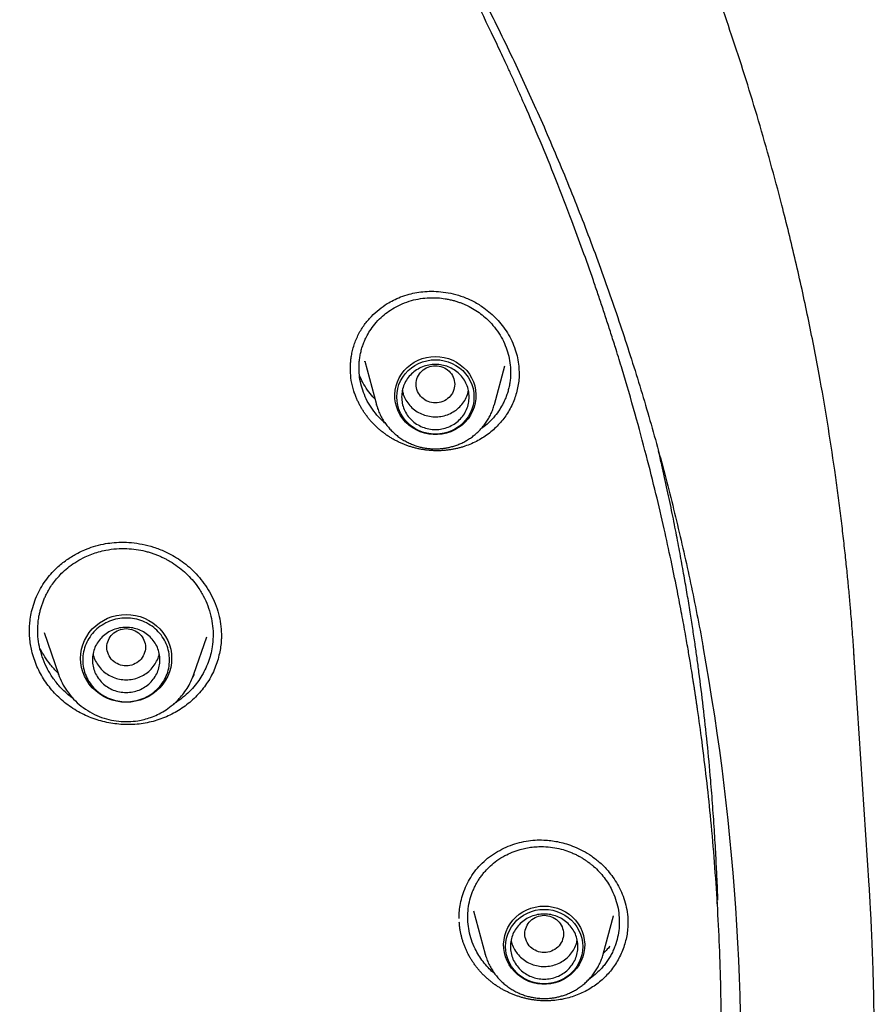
# Model space of a CAD drawing. Header units: millimetres. Extents: x 8 to 866, y 12 to 2084.
# Tile 92 of 100: x 459 to 476, y 1913 to 1933. Entities that reach past the tile are written whole.
import ezdxf

# ---------------------------------------------------------------- set-up
doc = ezdxf.new("R2010")
doc.units = ezdxf.units.MM

msp = doc.modelspace()

# ---------------------------------------------------------------- linework, layer by layer
at = {"color": 7, "linetype": 'Continuous', "lineweight": 30}
for p, q in [((465.755, 1925.929), (465.996, 1925.035)), ((465.76, 1925.92), (465.758, 1925.93)), ((468.443, 1925.035), (468.658, 1925.832)), ((465.543, 1925.26), (465.543, 1925.275)), ((466, 1925.021), (465.996, 1925.035)), ((468.443, 1925.035), (468.441, 1925.03)), ((458.809, 1920.334), (458.809, 1920.348)), ((459.107, 1920.31), (459.405, 1919.447)), ((462.215, 1919.447), (462.481, 1920.22)), ((475.884, 1919.873), (475.893, 1919.789)), ((476.21, 1915.066), (475.901, 1919.79)), ((459.407, 1919.44), (459.405, 1919.447)), ((462.207, 1919.428), (462.215, 1919.447)), ((473.062, 1914.684), (473.059, 1914.775)), ((468.01, 1914.539), (468.251, 1913.646)), ((470.697, 1913.646), (470.911, 1914.438)), ((470.905, 1914.439), (470.903, 1914.432)), ((471.208, 1914.287), (471.208, 1914.28)), ((471.211, 1914.37), (471.211, 1914.282)), ((468.255, 1913.632), (468.251, 1913.646)), ((470.697, 1913.646), (470.696, 1913.641))]:
    msp.add_line(p, q, dxfattribs=at)
at = {"color": 7, "linetype": 'Continuous', "lineweight": 30, "flags": 128}
for points in [[(467.219, 1926.03), (467.312, 1926.025), (467.403, 1926.01), (467.492, 1925.986), (467.578, 1925.952), (467.66, 1925.91), (467.736, 1925.859), (467.805, 1925.8), (467.868, 1925.735), (467.923, 1925.663), (467.969, 1925.585), (468.006, 1925.504), (468.034, 1925.419), (468.052, 1925.331), (468.06, 1925.242), (468.057, 1925.153), (468.044, 1925.065), (468.022, 1924.978), (467.989, 1924.895), (467.947, 1924.815), (467.897, 1924.74), (467.838, 1924.671), (467.771, 1924.609), (467.698, 1924.554), (467.619, 1924.508), (467.536, 1924.47), (467.448, 1924.441), (467.358, 1924.421), (467.266, 1924.411), (467.173, 1924.411), (467.081, 1924.421), (466.991, 1924.441), (466.903, 1924.47), (466.82, 1924.508), (466.741, 1924.554), (466.668, 1924.609), (466.601, 1924.671), (466.542, 1924.74), (466.492, 1924.815), (466.45, 1924.895), (466.417, 1924.978), (466.395, 1925.065), (466.382, 1925.153), (466.379, 1925.242), (466.387, 1925.331), (466.405, 1925.419), (466.433, 1925.504), (466.47, 1925.585), (466.516, 1925.663), (466.571, 1925.735), (466.634, 1925.8), (466.703, 1925.859), (466.779, 1925.91), (466.861, 1925.952), (466.947, 1925.986), (467.036, 1926.01), (467.127, 1926.025), (467.219, 1926.03)], [(467.219, 1924.419), (467.13, 1924.424), (467.041, 1924.439), (466.955, 1924.463), (466.872, 1924.496), (466.794, 1924.537), (466.721, 1924.587), (466.654, 1924.645), (466.594, 1924.71), (466.542, 1924.78), (466.499, 1924.856), (466.464, 1924.936), (466.44, 1925.019), (466.425, 1925.104), (466.419, 1925.19), (466.425, 1925.277), (466.44, 1925.362), (466.464, 1925.445), (466.499, 1925.525), (466.542, 1925.6), (466.594, 1925.671), (466.654, 1925.735), (466.721, 1925.793), (466.794, 1925.843), (466.872, 1925.885), (466.955, 1925.918), (467.041, 1925.942), (467.13, 1925.956), (467.219, 1925.961), (467.309, 1925.956), (467.398, 1925.942), (467.484, 1925.918), (467.567, 1925.885), (467.645, 1925.843), (467.718, 1925.793), (467.785, 1925.735), (467.845, 1925.671), (467.897, 1925.6), (467.94, 1925.525), (467.975, 1925.445), (467.999, 1925.362), (468.014, 1925.277), (468.019, 1925.19), (468.014, 1925.104), (467.999, 1925.019), (467.975, 1924.936), (467.94, 1924.856), (467.897, 1924.78), (467.845, 1924.71), (467.785, 1924.645), (467.718, 1924.587), (467.645, 1924.537), (467.567, 1924.496), (467.484, 1924.463), (467.398, 1924.439), (467.309, 1924.424), (467.219, 1924.419)], [(460.81, 1918.864), (460.711, 1918.869), (460.613, 1918.884), (460.518, 1918.909), (460.426, 1918.943), (460.338, 1918.986), (460.255, 1919.038), (460.178, 1919.098), (460.108, 1919.165), (460.046, 1919.239), (459.992, 1919.319), (459.948, 1919.404), (459.912, 1919.492), (459.887, 1919.584), (459.871, 1919.678), (459.866, 1919.773), (459.871, 1919.869), (459.887, 1919.963), (459.912, 1920.054), (459.948, 1920.143), (459.992, 1920.228), (460.046, 1920.308), (460.108, 1920.382), (460.178, 1920.449), (460.255, 1920.509), (460.338, 1920.561), (460.426, 1920.604), (460.518, 1920.638), (460.613, 1920.663), (460.711, 1920.678), (460.81, 1920.683), (460.908, 1920.678), (461.006, 1920.663), (461.101, 1920.638), (461.193, 1920.604), (461.281, 1920.561), (461.364, 1920.509), (461.441, 1920.449), (461.511, 1920.382), (461.573, 1920.308), (461.627, 1920.228), (461.672, 1920.143), (461.707, 1920.054), (461.733, 1919.963), (461.748, 1919.869), (461.753, 1919.773), (461.748, 1919.678), (461.733, 1919.584), (461.707, 1919.492), (461.672, 1919.404), (461.627, 1919.319), (461.573, 1919.239), (461.511, 1919.165), (461.441, 1919.098), (461.364, 1919.038), (461.281, 1918.986), (461.193, 1918.943), (461.101, 1918.909), (461.006, 1918.884), (460.908, 1918.869), (460.81, 1918.864)], [(462.215, 1919.447), (462.21, 1919.434), (462.191, 1919.384)], [(469.474, 1914.641), (469.567, 1914.636), (469.658, 1914.621), (469.747, 1914.597), (469.833, 1914.563), (469.914, 1914.521), (469.99, 1914.47), (470.06, 1914.411), (470.123, 1914.346), (470.178, 1914.274), (470.224, 1914.196), (470.261, 1914.115), (470.289, 1914.03), (470.306, 1913.942), (470.314, 1913.853), (470.312, 1913.764), (470.299, 1913.676), (470.276, 1913.589), (470.244, 1913.506), (470.202, 1913.426), (470.151, 1913.351), (470.092, 1913.282), (470.026, 1913.22), (469.953, 1913.165), (469.874, 1913.119), (469.79, 1913.081), (469.703, 1913.052), (469.612, 1913.032), (469.52, 1913.022), (469.428, 1913.022), (469.336, 1913.032), (469.245, 1913.052), (469.158, 1913.081), (469.074, 1913.119), (468.995, 1913.165), (468.922, 1913.22), (468.856, 1913.282), (468.797, 1913.351), (468.746, 1913.426), (468.705, 1913.506), (468.672, 1913.589), (468.649, 1913.676), (468.637, 1913.764), (468.634, 1913.853), (468.642, 1913.942), (468.659, 1914.03), (468.687, 1914.115), (468.724, 1914.196), (468.771, 1914.274), (468.825, 1914.346), (468.888, 1914.411), (468.958, 1914.47), (469.034, 1914.521), (469.115, 1914.563), (469.201, 1914.597), (469.29, 1914.621), (469.382, 1914.636), (469.474, 1914.641)], [(469.474, 1913.03), (469.384, 1913.035), (469.296, 1913.05), (469.21, 1913.074), (469.127, 1913.107), (469.048, 1913.148), (468.975, 1913.198), (468.908, 1913.256), (468.849, 1913.321), (468.797, 1913.391), (468.753, 1913.467), (468.719, 1913.547), (468.694, 1913.63), (468.679, 1913.715), (468.674, 1913.801), (468.679, 1913.888), (468.694, 1913.973), (468.719, 1914.056), (468.753, 1914.136), (468.797, 1914.211), (468.849, 1914.282), (468.908, 1914.346), (468.975, 1914.404), (469.048, 1914.454), (469.127, 1914.496), (469.21, 1914.529), (469.296, 1914.553), (469.384, 1914.567), (469.474, 1914.572), (469.564, 1914.567), (469.652, 1914.553), (469.738, 1914.529), (469.821, 1914.496), (469.9, 1914.454), (469.973, 1914.404), (470.04, 1914.346), (470.1, 1914.282), (470.151, 1914.211), (470.195, 1914.136), (470.229, 1914.056), (470.254, 1913.973), (470.269, 1913.888), (470.274, 1913.801), (470.269, 1913.715), (470.254, 1913.63), (470.229, 1913.547), (470.195, 1913.467), (470.151, 1913.391), (470.1, 1913.321), (470.04, 1913.256), (469.973, 1913.198), (469.9, 1913.148), (469.821, 1913.107), (469.738, 1913.074), (469.652, 1913.05), (469.564, 1913.035), (469.474, 1913.03)]]:
    msp.add_lwpolyline(points, dxfattribs=at)
at = {"color": 7, "linetype": 'Continuous', "lineweight": 30}
msp.add_arc((425.245, 1911.316), 48.313, 356.5724, 10.3764, dxfattribs=at)
for points, knots in [([(475.901, 1919.798), (475.897, 1919.852), (475.889, 1919.971), (475.875, 1920.167), (475.858, 1920.397), (475.836, 1920.662), (475.811, 1920.961), (475.781, 1921.287), (475.746, 1921.639), (475.706, 1922.015), (475.661, 1922.416), (475.61, 1922.833), (475.556, 1923.255), (475.471, 1923.867), (475.348, 1924.67), (475.166, 1925.722), (474.948, 1926.834), (474.691, 1928.004), (474.428, 1929.073), (474.169, 1930.043), (473.922, 1930.908), (473.664, 1931.755), (473.397, 1932.579), (473.123, 1933.378), (472.88, 1934.053), (472.671, 1934.611), (472.499, 1935.056), (472.326, 1935.493), (472.152, 1935.921), (472.001, 1936.282), (471.878, 1936.571), (471.788, 1936.781), (471.709, 1936.962), (471.642, 1937.114), (471.587, 1937.238), (471.545, 1937.333), (471.51, 1937.41), (471.476, 1937.486), (471.434, 1937.579), (471.382, 1937.692), (471.323, 1937.821), (471.258, 1937.963), (471.177, 1938.137), (471.079, 1938.346), (470.961, 1938.593), (470.831, 1938.862), (470.688, 1939.152), (470.532, 1939.464), (470.363, 1939.797), (470.182, 1940.148), (469.872, 1940.735), (469.432, 1941.539), (468.853, 1942.542), (468.262, 1943.516), (467.66, 1944.462), (467.049, 1945.379), (466.428, 1946.269), (465.794, 1947.14), (465.141, 1948), (464.462, 1948.856), (463.761, 1949.704), (463.038, 1950.541), (462.293, 1951.369), (461.522, 1952.19), (460.826, 1952.9), (460.222, 1953.495), (459.729, 1953.968), (459.255, 1954.412), (458.802, 1954.826), (458.398, 1955.187), (458.042, 1955.499), (457.733, 1955.767), (457.437, 1956.018), (457.157, 1956.253), (456.856, 1956.502), (456.52, 1956.776), (456.134, 1957.085), (455.717, 1957.413), (455.269, 1957.758), (454.788, 1958.119), (454.275, 1958.497), (453.752, 1958.871), (453.223, 1959.24), (452.696, 1959.599), (452.159, 1959.956), (451.619, 1960.305), (451.08, 1960.645), (450.543, 1960.975), (450.007, 1961.296), (449.372, 1961.666), (448.638, 1962.08), (447.806, 1962.531), (446.98, 1962.96), (446.118, 1963.39), (445.221, 1963.817), (444.292, 1964.238), (443.376, 1964.635), (442.473, 1965.006), (441.556, 1965.365), (440.626, 1965.71), (439.869, 1965.975), (439.309, 1966.163), (438.932, 1966.287), (438.532, 1966.416), (438.087, 1966.555), (437.595, 1966.704), (437.053, 1966.862), (436.472, 1967.025), (435.852, 1967.191), (435.192, 1967.36), (434.507, 1967.526), (433.798, 1967.689), (433.067, 1967.846), (432.299, 1968.001), (431.495, 1968.151), (430.656, 1968.295), (429.779, 1968.431), (428.867, 1968.558), (427.918, 1968.674), (426.934, 1968.777), (425.989, 1968.858), (425.09, 1968.921), (424.24, 1968.968), (423.369, 1969.003), (422.476, 1969.025), (421.874, 1969.028), (421.569, 1969.029)], [0, 0, 0, 0, 0.0019747, 0.0043874, 0.0072424, 0.010542, 0.014288, 0.0184814, 0.0228358, 0.0275875, 0.0327368, 0.038106, 0.0434765, 0.0488477, 0.0615114, 0.0741791, 0.0892647, 0.1043561, 0.1194532, 0.1308944, 0.142288, 0.1534389, 0.1643276, 0.1749541, 0.1853185, 0.1914114, 0.1974098, 0.2033139, 0.2091236, 0.2148156, 0.2180755, 0.2209447, 0.2234234, 0.2255113, 0.2272087, 0.2285154, 0.2294396, 0.230382, 0.2316773, 0.23328, 0.2350636, 0.2370206, 0.239151, 0.2422758, 0.2457116, 0.2494584, 0.2535162, 0.2578849, 0.2625647, 0.2675554, 0.2727615, 0.2875022, 0.3019997, 0.316254, 0.3302652, 0.3440331, 0.3575579, 0.3708979, 0.3843544, 0.3979702, 0.4117451, 0.4254292, 0.4392669, 0.453258, 0.4674008, 0.4763165, 0.4847972, 0.492843, 0.5004539, 0.5076299, 0.5129632, 0.518028, 0.5228244, 0.5273524, 0.5316333, 0.5373074, 0.5434195, 0.5499694, 0.5569571, 0.5643827, 0.5722461, 0.5805473, 0.58817, 0.5961162, 0.6041064, 0.6120214, 0.6198612, 0.6276259, 0.6353153, 0.6429292, 0.6547417, 0.6663683, 0.6778091, 0.6890642, 0.7018508, 0.714365, 0.7266041, 0.7385682, 0.7502574, 0.7627979, 0.7750057, 0.7797107, 0.7844623, 0.7895914, 0.7951252, 0.8015556, 0.8084578, 0.815832, 0.823678, 0.8319958, 0.8407855, 0.849505, 0.8586441, 0.8682025, 0.8781804, 0.8885778, 0.8993945, 0.9106307, 0.9222862, 0.9343611, 0.9468553, 0.9569664, 0.9673364, 0.9779653, 0.9888532, 1, 1, 1, 1]), ([(370.402, 1920.189), (370.414, 1920.251), (370.465, 1920.53), (370.564, 1921.025), (370.701, 1921.672), (370.847, 1922.318), (371.002, 1922.962), (371.166, 1923.603), (371.339, 1924.243), (371.52, 1924.88), (371.71, 1925.515), (371.909, 1926.147), (372.116, 1926.777), (372.332, 1927.404), (372.557, 1928.028), (372.79, 1928.65), (373.031, 1929.268), (373.281, 1929.883), (373.54, 1930.495), (373.806, 1931.104), (374.081, 1931.709), (374.365, 1932.311), (374.656, 1932.909), (374.956, 1933.503), (375.264, 1934.094), (375.58, 1934.68), (375.903, 1935.263), (376.235, 1935.841), (376.575, 1936.415), (376.923, 1936.984), (377.278, 1937.549), (377.641, 1938.11), (378.011, 1938.666), (378.39, 1939.217), (378.775, 1939.763), (379.169, 1940.305), (379.569, 1940.841), (379.977, 1941.372), (380.392, 1941.898), (380.814, 1942.419), (381.244, 1942.934), (381.68, 1943.444), (382.123, 1943.948), (382.574, 1944.446), (383.031, 1944.939), (383.494, 1945.426), (383.964, 1945.906), (384.441, 1946.381), (384.925, 1946.85), (385.414, 1947.313), (385.91, 1947.769), (386.412, 1948.219), (386.921, 1948.662), (387.435, 1949.099), (387.955, 1949.53), (388.481, 1949.954), (389.013, 1950.371), (389.551, 1950.781), (390.094, 1951.185), (390.642, 1951.581), (391.196, 1951.971), (391.755, 1952.353), (392.32, 1952.728), (392.889, 1953.096), (393.464, 1953.457), (394.043, 1953.811), (394.627, 1954.157), (395.216, 1954.495), (395.809, 1954.826), (396.407, 1955.15), (397.01, 1955.466), (397.616, 1955.774), (398.227, 1956.075), (398.842, 1956.367), (399.46, 1956.652), (400.083, 1956.929), (400.709, 1957.198), (401.339, 1957.459), (401.973, 1957.712), (402.61, 1957.957), (403.25, 1958.194), (403.893, 1958.423), (404.54, 1958.644), (405.189, 1958.856), (405.841, 1959.06), (406.496, 1959.256), (407.154, 1959.443), (407.814, 1959.622), (408.476, 1959.792), (409.141, 1959.955), (409.808, 1960.108), (410.477, 1960.253), (411.148, 1960.39), (411.821, 1960.518), (412.495, 1960.638), (413.171, 1960.749), (413.849, 1960.851), (414.528, 1960.945), (415.208, 1961.03), (415.889, 1961.107), (416.571, 1961.175), (417.254, 1961.234), (417.938, 1961.284), (418.622, 1961.326), (419.307, 1961.359), (419.992, 1961.384), (420.678, 1961.399), (421.363, 1961.406), (422.049, 1961.404), (422.735, 1961.394), (423.42, 1961.375), (424.105, 1961.347), (424.79, 1961.31), (425.474, 1961.265), (426.158, 1961.211), (426.84, 1961.148), (427.522, 1961.077), (428.203, 1960.997), (428.882, 1960.909), (429.561, 1960.811), (430.238, 1960.705), (430.913, 1960.591), (431.587, 1960.468), (432.259, 1960.336), (432.929, 1960.196), (433.597, 1960.048), (434.263, 1959.891), (434.927, 1959.725), (435.589, 1959.551), (436.248, 1959.369), (436.904, 1959.178), (437.558, 1958.979), (438.209, 1958.772), (438.857, 1958.556), (439.503, 1958.332), (440.145, 1958.1), (440.784, 1957.86), (441.419, 1957.612), (442.051, 1957.356), (442.68, 1957.091), (443.305, 1956.819), (443.926, 1956.539), (444.543, 1956.251), (445.156, 1955.955), (445.765, 1955.652), (446.37, 1955.34), (446.97, 1955.021), (447.566, 1954.695), (448.158, 1954.361), (448.745, 1954.019), (449.327, 1953.67), (449.905, 1953.313), (450.477, 1952.95), (451.045, 1952.579), (451.607, 1952.201), (452.164, 1951.815), (452.716, 1951.423), (453.262, 1951.024), (453.803, 1950.618), (454.338, 1950.205), (454.868, 1949.785), (455.392, 1949.358), (455.909, 1948.925), (456.421, 1948.485), (456.927, 1948.039), (457.427, 1947.587), (457.92, 1947.128), (458.407, 1946.663), (458.888, 1946.192), (459.362, 1945.715), (459.83, 1945.231), (460.291, 1944.742), (460.745, 1944.247), (461.193, 1943.746), (461.633, 1943.24), (462.067, 1942.728), (462.493, 1942.211), (462.913, 1941.688), (463.325, 1941.16), (463.73, 1940.627), (464.127, 1940.089), (464.517, 1939.545), (464.9, 1938.997), (465.275, 1938.444), (465.643, 1937.886), (466.003, 1937.324), (466.355, 1936.757), (466.699, 1936.186), (467.036, 1935.61), (467.365, 1935.03), (467.685, 1934.446), (467.998, 1933.858), (468.303, 1933.266), (468.599, 1932.67), (468.887, 1932.071), (469.167, 1931.467), (469.439, 1930.861), (469.702, 1930.251), (469.957, 1929.637), (470.204, 1929.021), (470.442, 1928.401), (470.672, 1927.779), (470.893, 1927.153), (471.105, 1926.525), (471.309, 1925.894), (471.505, 1925.261), (471.691, 1924.625), (471.869, 1923.987), (472.038, 1923.347), (472.198, 1922.704), (472.35, 1922.06), (472.493, 1921.414), (472.626, 1920.766), (472.717, 1920.299), (472.762, 1920.049), (472.768, 1920.015)], [0, 0, 0, 0, 0.001359, 0.006089, 0.01082, 0.01555, 0.02028, 0.02501, 0.029741, 0.034471, 0.039201, 0.043931, 0.048662, 0.053392, 0.058122, 0.062852, 0.067582, 0.072312, 0.077042, 0.081772, 0.086502, 0.091232, 0.095963, 0.100693, 0.105423, 0.110152, 0.114882, 0.119612, 0.124342, 0.129072, 0.133802, 0.138532, 0.143262, 0.147992, 0.152721, 0.157451, 0.162181, 0.166911, 0.17164, 0.17637, 0.1811, 0.185829, 0.190559, 0.195289, 0.200018, 0.204748, 0.209477, 0.214207, 0.218936, 0.223666, 0.228395, 0.233125, 0.237854, 0.242584, 0.247313, 0.252043, 0.256772, 0.261501, 0.266231, 0.27096, 0.275689, 0.280418, 0.285148, 0.289877, 0.294606, 0.299335, 0.304065, 0.308794, 0.313523, 0.318252, 0.322981, 0.32771, 0.332439, 0.337169, 0.341898, 0.346627, 0.351356, 0.356085, 0.360814, 0.365543, 0.370272, 0.375001, 0.37973, 0.384459, 0.389188, 0.393917, 0.398646, 0.403375, 0.408103, 0.412832, 0.417561, 0.42229, 0.427019, 0.431748, 0.436477, 0.441206, 0.445935, 0.450663, 0.455392, 0.460121, 0.46485, 0.469579, 0.474308, 0.479037, 0.483765, 0.488494, 0.493223, 0.497952, 0.502681, 0.50741, 0.512138, 0.516867, 0.521596, 0.526325, 0.531054, 0.535783, 0.540512, 0.54524, 0.549969, 0.554698, 0.559427, 0.564156, 0.568885, 0.573614, 0.578342, 0.583071, 0.5878, 0.592529, 0.597258, 0.601987, 0.606716, 0.611445, 0.616174, 0.620903, 0.625632, 0.63036, 0.635089, 0.639818, 0.644547, 0.649276, 0.654005, 0.658734, 0.663464, 0.668193, 0.672922, 0.677651, 0.68238, 0.687109, 0.691838, 0.696567, 0.701296, 0.706025, 0.710755, 0.715484, 0.720213, 0.724942, 0.729671, 0.734401, 0.73913, 0.743859, 0.748589, 0.753318, 0.758047, 0.762777, 0.767506, 0.772235, 0.776965, 0.781694, 0.786424, 0.791153, 0.795883, 0.800612, 0.805342, 0.810071, 0.814801, 0.819531, 0.82426, 0.82899, 0.833719, 0.838449, 0.843179, 0.847909, 0.852638, 0.857368, 0.862098, 0.866828, 0.871557, 0.876287, 0.881017, 0.885747, 0.890477, 0.895207, 0.899937, 0.904667, 0.909397, 0.914127, 0.918857, 0.923587, 0.928317, 0.933047, 0.937777, 0.942507, 0.947237, 0.951967, 0.956697, 0.961428, 0.966158, 0.970888, 0.975618, 0.980348, 0.985079, 0.989809, 0.994539, 0.999269, 1, 1, 1, 1]), ([(469.642, 1893.884), (469.846, 1894.4), (470.303, 1895.55), (470.911, 1897.363), (471.482, 1899.306), (471.965, 1901.253), (472.365, 1903.201), (472.683, 1905.155), (472.921, 1907.117), (473.078, 1909.091), (473.153, 1911.069), (473.147, 1912.969), (473.068, 1914.788), (472.936, 1916.455), (472.786, 1917.763), (472.683, 1918.518), (472.643, 1918.79), (472.632, 1918.865), (472.621, 1918.94), (472.609, 1919.015), (472.598, 1919.09), (472.587, 1919.164), (472.574, 1919.243), (472.559, 1919.34), (472.536, 1919.486), (472.501, 1919.699), (472.453, 1919.986), (472.391, 1920.341), (472.313, 1920.762), (472.217, 1921.258), (472.099, 1921.832), (471.957, 1922.483), (471.787, 1923.206), (471.588, 1923.998), (471.356, 1924.86), (471.143, 1925.593), (470.976, 1926.137), (470.871, 1926.469), (470.777, 1926.76), (470.683, 1927.046), (470.589, 1927.327), (470.454, 1927.723), (470.275, 1928.227), (470.018, 1928.926), (469.726, 1929.681), (469.399, 1930.479), (469.147, 1931.068), (468.97, 1931.467), (468.868, 1931.695), (468.768, 1931.916), (468.669, 1932.131), (468.572, 1932.338), (468.477, 1932.539), (468.128, 1933.27), (467.496, 1934.521), (466.523, 1936.264), (465.479, 1937.969), (464.411, 1939.566), (463.328, 1941.058), (462.286, 1942.394), (461.543, 1943.284), (461.137, 1943.753), (461.037, 1943.868), (460.936, 1943.983), (460.835, 1944.098), (460.734, 1944.213), (460.632, 1944.327), (460.53, 1944.441), (460.376, 1944.611), (460.152, 1944.856), (459.841, 1945.192), (459.475, 1945.579), (459.052, 1946.016), (458.656, 1946.416), (458.398, 1946.668), (458.303, 1946.761)], [0, 0, 0, 0, 0.029043, 0.064708, 0.100077, 0.135149, 0.169925, 0.204405, 0.239073, 0.273739, 0.308405, 0.343071, 0.373577, 0.404082, 0.430927, 0.442739, 0.444065, 0.44539, 0.446716, 0.448042, 0.449368, 0.450694, 0.45202, 0.453527, 0.455865, 0.459767, 0.464866, 0.471162, 0.478654, 0.487343, 0.497704, 0.509374, 0.522351, 0.536635, 0.552227, 0.569126, 0.576622, 0.582044, 0.587382, 0.592638, 0.59781, 0.602899, 0.614566, 0.625771, 0.64187, 0.656909, 0.670888, 0.675357, 0.679706, 0.683935, 0.688043, 0.692032, 0.6959, 0.699648, 0.734315, 0.768981, 0.803647, 0.838313, 0.868818, 0.899323, 0.926166, 0.928803, 0.931439, 0.934076, 0.936712, 0.939349, 0.941985, 0.944622, 0.947258, 0.953869, 0.961762, 0.970938, 0.981397, 0.993139, 1, 1, 1, 1]), ([(465.46, 1925.789), (465.46, 1925.8), (465.46, 1925.829), (465.462, 1925.884), (465.467, 1925.957), (465.479, 1926.048), (465.501, 1926.154), (465.533, 1926.269), (465.576, 1926.384), (465.643, 1926.527), (465.744, 1926.69), (465.889, 1926.861), (466.049, 1927.006), (466.203, 1927.115), (466.353, 1927.199), (466.505, 1927.267), (466.667, 1927.321), (466.836, 1927.357), (467.005, 1927.378), (467.189, 1927.382), (467.386, 1927.368), (467.593, 1927.33), (467.807, 1927.265), (468.023, 1927.169), (468.208, 1927.053), (468.364, 1926.93), (468.491, 1926.808), (468.61, 1926.671), (468.715, 1926.518), (468.808, 1926.351), (468.853, 1926.231), (468.876, 1926.17)], [0, 0, 0, 0, 0.008817, 0.021225, 0.037325, 0.057158, 0.080732, 0.107242, 0.133451, 0.159009, 0.20841, 0.255848, 0.301202, 0.344334, 0.374301, 0.408707, 0.447532, 0.479607, 0.51426, 0.551493, 0.591286, 0.633596, 0.678384, 0.725653, 0.775376, 0.809912, 0.845572, 0.882375, 0.920345, 0.959525, 1, 1, 1, 1]), ([(465.713, 1925.328), (465.696, 1925.386), (465.66, 1925.504), (465.636, 1925.689), (465.635, 1925.845), (465.646, 1925.97), (465.661, 1926.065), (465.683, 1926.159), (465.711, 1926.252), (465.746, 1926.344), (465.794, 1926.448), (465.864, 1926.569), (465.965, 1926.707), (466.086, 1926.834), (466.221, 1926.947), (466.367, 1927.042), (466.535, 1927.126), (466.718, 1927.19), (466.906, 1927.231), (467.088, 1927.249), (467.259, 1927.247), (467.398, 1927.231), (467.506, 1927.211), (467.586, 1927.192), (467.662, 1927.169), (467.733, 1927.145), (467.799, 1927.119), (467.861, 1927.092), (467.948, 1927.049), (468.06, 1926.984), (468.189, 1926.892), (468.307, 1926.788), (468.425, 1926.664), (468.535, 1926.517), (468.634, 1926.346), (468.679, 1926.226), (468.702, 1926.166)], [0, 0, 0, 0, 0.038257, 0.077262, 0.117018, 0.137189, 0.157548, 0.178096, 0.198833, 0.219758, 0.240873, 0.272467, 0.308716, 0.349609, 0.383329, 0.419648, 0.458559, 0.500051, 0.539589, 0.576747, 0.611532, 0.643951, 0.66142, 0.67812, 0.69405, 0.709212, 0.723607, 0.737236, 0.7501, 0.782822, 0.815109, 0.846968, 0.878404, 0.919658, 0.960185, 1, 1, 1, 1]), ([(468.702, 1926.166), (468.719, 1926.107), (468.754, 1925.989), (468.779, 1925.805), (468.78, 1925.648), (468.769, 1925.523), (468.753, 1925.429), (468.732, 1925.335), (468.704, 1925.242), (468.669, 1925.15), (468.62, 1925.046), (468.551, 1924.925), (468.451, 1924.788), (468.33, 1924.662), (468.232, 1924.576), (468.178, 1924.541), (468.169, 1924.535)], [0, 0, 0, 0, 0.098478, 0.1986927, 0.3006768, 0.3523686, 0.4045156, 0.4571216, 0.5101906, 0.5637267, 0.6177336, 0.6983669, 0.7910053, 0.8956817, 0.9821413, 1, 1, 1, 1]), ([(468.876, 1926.17), (468.892, 1926.114), (468.925, 1926), (468.951, 1925.833), (468.953, 1925.724), (468.954, 1925.674)], [0, 0, 0, 0, 0.3481244, 0.6962043, 1, 1, 1, 1]), ([(467.219, 1925.838), (467.167, 1925.833), (467.063, 1925.821), (466.929, 1925.732), (466.841, 1925.604), (466.809, 1925.453), (466.841, 1925.302), (466.929, 1925.173), (467.063, 1925.088), (467.219, 1925.057), (467.376, 1925.088), (467.51, 1925.173), (467.598, 1925.302), (467.63, 1925.453), (467.598, 1925.604), (467.51, 1925.732), (467.376, 1925.821), (467.272, 1925.833), (467.219, 1925.838)], [0, 0, 0, 0, 0.0625, 0.125, 0.1875, 0.25, 0.3125, 0.375, 0.4375, 0.5, 0.5625, 0.625, 0.6875, 0.75, 0.8125, 0.875, 0.9375, 1, 1, 1, 1]), ([(465.543, 1925.26), (465.522, 1925.331), (465.482, 1925.473), (465.458, 1925.652), (465.462, 1925.757), (465.463, 1925.789)], [0, 0, 0, 0, 0.409348, 0.819687, 1, 1, 1, 1]), ([(468.956, 1925.711), (468.956, 1925.694), (468.958, 1925.629), (468.948, 1925.517), (468.926, 1925.377), (468.891, 1925.242), (468.845, 1925.109), (468.787, 1924.98), (468.717, 1924.857), (468.637, 1924.742), (468.548, 1924.635), (468.449, 1924.534), (468.34, 1924.442), (468.224, 1924.359), (468.101, 1924.284), (467.969, 1924.22), (467.855, 1924.176), (467.773, 1924.15), (467.727, 1924.137), (467.692, 1924.128), (467.645, 1924.117), (467.598, 1924.107), (467.55, 1924.099), (467.514, 1924.093), (467.478, 1924.089), (467.442, 1924.085), (467.393, 1924.08), (467.345, 1924.077), (467.296, 1924.076), (467.26, 1924.075), (467.223, 1924.076), (467.187, 1924.077), (467.138, 1924.079), (467.089, 1924.083), (467.041, 1924.088), (467.004, 1924.093), (466.968, 1924.098), (466.932, 1924.104), (466.884, 1924.113), (466.836, 1924.124), (466.788, 1924.136), (466.753, 1924.145), (466.718, 1924.155), (466.683, 1924.166), (466.636, 1924.182), (466.59, 1924.199), (466.545, 1924.217), (466.511, 1924.232), (466.478, 1924.247), (466.433, 1924.268), (466.39, 1924.29), (466.347, 1924.314), (466.315, 1924.332), (466.284, 1924.351), (466.253, 1924.371), (466.213, 1924.398), (466.173, 1924.426), (466.134, 1924.455), (466.105, 1924.478), (466.077, 1924.501), (466.049, 1924.525), (466.013, 1924.557), (465.978, 1924.59), (465.943, 1924.625), (465.918, 1924.651), (465.894, 1924.677), (465.87, 1924.705), (465.839, 1924.742), (465.809, 1924.779), (465.78, 1924.818), (465.759, 1924.847), (465.739, 1924.877), (465.719, 1924.907), (465.694, 1924.948), (465.67, 1924.989), (465.647, 1925.031), (465.631, 1925.063), (465.615, 1925.095), (465.6, 1925.129), (465.584, 1925.164), (465.565, 1925.213), (465.551, 1925.25), (465.543, 1925.275)], [0, 0, 0, 0, 0.010774, 0.040902, 0.07103, 0.100407, 0.129784, 0.160031, 0.190277, 0.219322, 0.248369, 0.278231, 0.308094, 0.337662, 0.367231, 0.397646, 0.42806, 0.442835, 0.450221, 0.457607, 0.464994, 0.479768, 0.487155, 0.494541, 0.501927, 0.509313, 0.516699, 0.531474, 0.53886, 0.546246, 0.553632, 0.561018, 0.568405, 0.583179, 0.590565, 0.597952, 0.605338, 0.612724, 0.62011, 0.634885, 0.642271, 0.649657, 0.657043, 0.664429, 0.671815, 0.68659, 0.693976, 0.701363, 0.708749, 0.716135, 0.73091, 0.738296, 0.745682, 0.753068, 0.760454, 0.767841, 0.782615, 0.790002, 0.797388, 0.804774, 0.81216, 0.819546, 0.834321, 0.841707, 0.849093, 0.856479, 0.863866, 0.871252, 0.886026, 0.893413, 0.900799, 0.908185, 0.915571, 0.922957, 0.937732, 0.945118, 0.952504, 0.959891, 0.967277, 0.975447, 0.983616, 1, 1, 1, 1]), ([(465.965, 1925.151), (465.952, 1925.164), (465.895, 1925.22), (465.81, 1925.334), (465.715, 1925.482), (465.669, 1925.586), (465.647, 1925.635)], [0, 0, 0, 0, 0.094025, 0.402212, 0.725105, 1, 1, 1, 1]), ([(466.184, 1924.642), (466.16, 1924.662), (466.097, 1924.715), (465.994, 1924.826), (465.882, 1924.974), (465.782, 1925.146), (465.736, 1925.268), (465.713, 1925.328)], [0, 0, 0, 0, 0.108439, 0.291526, 0.531877, 0.768029, 1, 1, 1, 1]), ([(466.535, 1925.328), (466.54, 1925.3), (466.554, 1925.228), (466.605, 1925.121), (466.684, 1925.012), (466.783, 1924.92), (466.9, 1924.848), (467.028, 1924.8), (467.164, 1924.776), (467.302, 1924.779), (467.437, 1924.807), (467.564, 1924.861), (467.677, 1924.937), (467.773, 1925.033), (467.846, 1925.145), (467.891, 1925.245), (467.901, 1925.309), (467.904, 1925.328)], [0, 0, 0, 0, 0.045695, 0.116658, 0.187621, 0.258584, 0.329547, 0.40051, 0.471473, 0.542436, 0.613399, 0.684362, 0.755325, 0.826288, 0.897251, 0.968214, 1, 1, 1, 1]), ([(466.002, 1925.021), (466.008, 1924.999), (466.024, 1924.941), (466.06, 1924.853), (466.109, 1924.755), (466.166, 1924.664), (466.228, 1924.581), (466.294, 1924.506), (466.366, 1924.437), (466.443, 1924.373), (466.525, 1924.316), (466.611, 1924.266), (466.7, 1924.222), (466.791, 1924.187), (466.881, 1924.158), (466.965, 1924.139), (467.039, 1924.127), (467.109, 1924.119), (467.168, 1924.115), (467.206, 1924.115), (467.219, 1924.115)], [0, 0, 0, 0, 0.043007, 0.109872, 0.177431, 0.245766, 0.307135, 0.368504, 0.429845, 0.491124, 0.552287, 0.613244, 0.673838, 0.733753, 0.792269, 0.847232, 0.892042, 0.92971, 0.976061, 1, 1, 1, 1]), ([(467.219, 1924.115), (467.256, 1924.115), (467.307, 1924.117), (467.383, 1924.124), (467.447, 1924.134), (467.524, 1924.15), (467.603, 1924.172), (467.684, 1924.2), (467.767, 1924.235), (467.848, 1924.277), (467.928, 1924.325), (468.006, 1924.381), (468.079, 1924.443), (468.149, 1924.511), (468.214, 1924.585), (468.273, 1924.664), (468.326, 1924.749), (468.372, 1924.838), (468.41, 1924.932), (468.433, 1924.996), (468.441, 1925.03), (468.441, 1925.03)], [0, 0, 0, 0, 0.066152, 0.093234, 0.138184, 0.18497, 0.235257, 0.287843, 0.342245, 0.398078, 0.455068, 0.513014, 0.571766, 0.631213, 0.691269, 0.751871, 0.812972, 0.87454, 0.936555, 0.999003, 1, 1, 1, 1]), ([(473.076, 1914.764), (473.074, 1914.803), (473.071, 1914.892), (473.065, 1915.037), (473.057, 1915.21), (473.047, 1915.411), (473.036, 1915.64), (473.022, 1915.89), (473.006, 1916.157), (472.988, 1916.43), (472.969, 1916.705), (472.948, 1916.977), (472.912, 1917.416), (472.857, 1918.013), (472.775, 1918.76), (472.702, 1919.346), (472.643, 1919.781), (472.6, 1920.084), (472.553, 1920.401), (472.499, 1920.742), (472.44, 1921.106), (472.373, 1921.492), (472.3, 1921.899), (472.218, 1922.331), (472.127, 1922.789), (472.024, 1923.275), (471.93, 1923.707), (471.867, 1923.975), (471.844, 1924.073)], [0, 0, 0, 0, 0.012272, 0.027522, 0.045761, 0.066992, 0.091218, 0.11844, 0.146851, 0.176585, 0.205959, 0.23497, 0.263618, 0.346745, 0.426693, 0.50348, 0.535357, 0.567074, 0.601104, 0.637858, 0.67734, 0.718777, 0.762853, 0.809575, 0.85895, 0.912077, 0.967985, 1, 1, 1, 1]), ([(458.806, 1920.347), (458.807, 1920.382), (458.808, 1920.461), (458.822, 1920.594), (458.85, 1920.75), (458.898, 1920.922), (458.968, 1921.098), (459.057, 1921.265), (459.16, 1921.418), (459.275, 1921.555), (459.419, 1921.696), (459.595, 1921.833), (459.783, 1921.946), (459.962, 1922.03), (460.139, 1922.095), (460.327, 1922.143), (460.52, 1922.172), (460.715, 1922.183), (460.925, 1922.174), (461.148, 1922.142), (461.382, 1922.082), (461.593, 1922.001), (461.777, 1921.908), (461.934, 1921.809), (462.086, 1921.694), (462.23, 1921.56), (462.364, 1921.409), (462.486, 1921.241), (462.592, 1921.056), (462.681, 1920.855), (462.72, 1920.713), (462.739, 1920.641)], [0, 0, 0, 0, 0.019745, 0.045028, 0.074131, 0.107041, 0.142272, 0.176445, 0.209472, 0.241576, 0.272757, 0.317686, 0.360295, 0.388955, 0.4219, 0.459247, 0.490195, 0.52374, 0.559895, 0.598649, 0.63997, 0.68383, 0.714497, 0.746303, 0.779155, 0.813072, 0.848088, 0.884237, 0.921559, 0.960113, 1, 1, 1, 1]), ([(459.023, 1919.966), (459.009, 1920.035), (458.981, 1920.174), (458.973, 1920.389), (458.988, 1920.56), (459.01, 1920.686), (459.029, 1920.766), (459.052, 1920.847), (459.079, 1920.927), (459.11, 1921.006), (459.146, 1921.083), (459.186, 1921.16), (459.237, 1921.246), (459.304, 1921.344), (459.393, 1921.455), (459.502, 1921.568), (459.633, 1921.68), (459.787, 1921.786), (459.944, 1921.871), (460.096, 1921.935), (460.239, 1921.982), (460.411, 1922.023), (460.607, 1922.049), (460.818, 1922.052), (461.015, 1922.034), (461.17, 1922.004), (461.285, 1921.973), (461.365, 1921.947), (461.441, 1921.919), (461.513, 1921.89), (461.581, 1921.858), (461.644, 1921.826), (461.704, 1921.793), (461.795, 1921.738), (461.914, 1921.655), (462.053, 1921.537), (462.178, 1921.407), (462.3, 1921.253), (462.411, 1921.072), (462.507, 1920.866), (462.547, 1920.722), (462.566, 1920.651)], [0, 0, 0, 0, 0.038263, 0.077283, 0.11706, 0.132181, 0.147407, 0.162741, 0.17818, 0.193726, 0.209378, 0.225137, 0.241001, 0.264371, 0.290328, 0.318867, 0.349982, 0.383668, 0.419916, 0.445509, 0.472237, 0.500095, 0.539402, 0.576394, 0.611078, 0.643462, 0.658797, 0.673559, 0.687748, 0.701365, 0.714411, 0.726886, 0.73879, 0.750126, 0.782689, 0.814864, 0.846655, 0.878068, 0.91936, 0.96, 1, 1, 1, 1]), ([(462.566, 1920.651), (462.58, 1920.582), (462.608, 1920.442), (462.616, 1920.226), (462.599, 1920.028), (462.562, 1919.848), (462.512, 1919.688), (462.445, 1919.532), (462.363, 1919.385), (462.266, 1919.245), (462.153, 1919.113), (462.017, 1918.986), (461.895, 1918.892), (461.816, 1918.844), (461.794, 1918.831)], [0, 0, 0, 0, 0.099688, 0.201099, 0.304261, 0.382822, 0.462396, 0.542995, 0.62463, 0.701612, 0.783735, 0.871014, 0.963467, 1, 1, 1, 1]), ([(462.739, 1920.641), (462.753, 1920.572), (462.779, 1920.434), (462.782, 1920.294), (462.784, 1920.224)], [0, 0, 0, 0, 0.4998462, 1, 1, 1, 1]), ([(458.854, 1919.929), (458.844, 1919.973), (458.825, 1920.062), (458.809, 1920.197), (458.806, 1920.288), (458.804, 1920.333)], [0, 0, 0, 0, 0.332472, 0.66669, 1, 1, 1, 1]), ([(460.81, 1920.39), (460.757, 1920.384), (460.653, 1920.372), (460.519, 1920.283), (460.431, 1920.155), (460.399, 1920.004), (460.431, 1919.853), (460.519, 1919.724), (460.653, 1919.639), (460.81, 1919.608), (460.966, 1919.639), (461.1, 1919.724), (461.188, 1919.853), (461.22, 1920.004), (461.188, 1920.155), (461.1, 1920.283), (460.966, 1920.372), (460.862, 1920.384), (460.81, 1920.39)], [0, 0, 0, 0, 0.0625, 0.125, 0.1875, 0.25, 0.3125, 0.375, 0.4375, 0.5, 0.5625, 0.625, 0.6875, 0.75, 0.8125, 0.875, 0.9375, 1, 1, 1, 1]), ([(462.783, 1920.228), (462.783, 1920.201), (462.782, 1920.128), (462.769, 1920.01), (462.743, 1919.868), (462.705, 1919.721), (462.651, 1919.57), (462.583, 1919.423), (462.502, 1919.283), (462.409, 1919.151), (462.305, 1919.028), (462.19, 1918.913), (462.065, 1918.809), (461.932, 1918.715), (461.792, 1918.633), (461.644, 1918.562), (461.488, 1918.502), (461.328, 1918.456), (461.162, 1918.422), (460.992, 1918.403), (460.822, 1918.398), (460.655, 1918.407), (460.491, 1918.429), (460.327, 1918.463), (460.165, 1918.511), (460.008, 1918.572), (459.854, 1918.646), (459.706, 1918.733), (459.568, 1918.831), (459.44, 1918.938), (459.323, 1919.054), (459.216, 1919.18), (459.118, 1919.315), (459.032, 1919.457), (458.959, 1919.608), (458.897, 1919.765), (458.868, 1919.874), (458.854, 1919.929)], [0, 0, 0, 0, 0.014368, 0.039368, 0.064368, 0.093095, 0.121823, 0.151388, 0.180952, 0.209582, 0.238212, 0.267685, 0.297159, 0.325703, 0.354247, 0.383578, 0.412908, 0.442113, 0.471317, 0.501425, 0.531535, 0.559956, 0.588377, 0.617581, 0.646785, 0.675921, 0.705056, 0.735081, 0.765106, 0.793575, 0.822044, 0.851327, 0.880609, 0.910003, 0.939396, 0.969698, 1, 1, 1, 1]), ([(459.711, 1918.942), (459.685, 1918.96), (459.593, 1919.026), (459.454, 1919.161), (459.301, 1919.345), (459.179, 1919.544), (459.082, 1919.751), (459.043, 1919.895), (459.023, 1919.966)], [0, 0, 0, 0, 0.073413, 0.26557, 0.454311, 0.639631, 0.821527, 1, 1, 1, 1]), ([(459.395, 1919.475), (459.395, 1919.476), (459.338, 1919.525), (459.245, 1919.635), (459.126, 1919.798), (459.058, 1919.912), (459.033, 1919.968), (459.031, 1919.973)], [0, 0, 0, 0, 0.0002213, 0.3563542, 0.6834473, 0.9752119, 1, 1, 1, 1]), ([(460.123, 1919.873), (460.123, 1919.873), (460.128, 1919.829), (460.161, 1919.745), (460.223, 1919.627), (460.312, 1919.524), (460.418, 1919.44), (460.54, 1919.377), (460.672, 1919.337), (460.764, 1919.332), (460.81, 1919.33)], [0, 0, 0, 0, 0.000201, 0.14303, 0.285858, 0.428687, 0.571515, 0.714343, 0.857172, 1, 1, 1, 1]), ([(460.81, 1919.33), (460.855, 1919.332), (460.947, 1919.337), (461.079, 1919.377), (461.201, 1919.44), (461.308, 1919.524), (461.396, 1919.627), (461.458, 1919.745), (461.492, 1919.829), (461.496, 1919.873), (461.496, 1919.873)], [0, 0, 0, 0, 0.1428284, 0.2856567, 0.4284851, 0.5713135, 0.7141418, 0.8569702, 0.9997986, 1, 1, 1, 1]), ([(459.405, 1919.447), (459.429, 1919.385), (459.478, 1919.261), (459.586, 1919.087), (459.718, 1918.925), (459.876, 1918.78), (460.055, 1918.659), (460.249, 1918.565), (460.451, 1918.501), (460.655, 1918.466), (460.857, 1918.459), (461.033, 1918.476), (461.186, 1918.508), (461.322, 1918.549), (461.463, 1918.608), (461.607, 1918.686), (461.751, 1918.787), (461.878, 1918.901), (461.986, 1919.024), (462.076, 1919.151), (462.152, 1919.286), (462.189, 1919.382), (462.207, 1919.428)], [0, 0, 0, 0, 0.0541819, 0.1099362, 0.1674104, 0.2268026, 0.2871664, 0.3462825, 0.4041034, 0.4606442, 0.5159196, 0.5699438, 0.6057989, 0.6443823, 0.6861426, 0.7311231, 0.7793648, 0.8309036, 0.8717524, 0.9144811, 0.9590922, 1, 1, 1, 1]), ([(467.711, 1914.386), (467.712, 1914.426), (467.713, 1914.512), (467.729, 1914.658), (467.766, 1914.821), (467.824, 1914.99), (467.902, 1915.156), (468.001, 1915.315), (468.121, 1915.465), (468.262, 1915.602), (468.421, 1915.721), (468.594, 1915.821), (468.774, 1915.9), (468.958, 1915.958), (469.144, 1915.996), (469.329, 1916.013), (469.497, 1916.01), (469.649, 1915.994), (469.791, 1915.969), (469.945, 1915.928), (470.11, 1915.869), (470.283, 1915.787), (470.461, 1915.679), (470.638, 1915.541), (470.785, 1915.39), (470.903, 1915.237), (470.997, 1915.09), (471.078, 1914.929), (471.143, 1914.754), (471.192, 1914.566), (471.205, 1914.436), (471.211, 1914.37)], [0, 0, 0, 0, 0.024738, 0.053697, 0.08684, 0.121571, 0.157084, 0.19331, 0.230195, 0.267868, 0.3063, 0.344212, 0.381377, 0.417713, 0.453167, 0.487719, 0.521429, 0.546204, 0.572301, 0.601464, 0.633679, 0.668916, 0.707148, 0.748375, 0.792568, 0.823694, 0.856165, 0.889998, 0.925213, 0.961853, 1, 1, 1, 1]), ([(467.893, 1914.315), (467.891, 1914.375), (467.888, 1914.498), (467.912, 1914.682), (467.95, 1914.829), (467.99, 1914.94), (468.023, 1915.015), (468.06, 1915.09), (468.102, 1915.162), (468.148, 1915.233), (468.199, 1915.301), (468.268, 1915.383), (468.364, 1915.481), (468.499, 1915.59), (468.65, 1915.684), (468.811, 1915.76), (468.958, 1915.81), (469.098, 1915.844), (469.228, 1915.864), (469.382, 1915.875), (469.554, 1915.87), (469.736, 1915.844), (469.903, 1915.801), (470.034, 1915.752), (470.134, 1915.707), (470.207, 1915.669), (470.276, 1915.629), (470.338, 1915.588), (470.396, 1915.547), (470.45, 1915.506), (470.524, 1915.443), (470.616, 1915.354), (470.718, 1915.233), (470.807, 1915.105), (470.889, 1914.956), (470.958, 1914.787), (471.01, 1914.598), (471.023, 1914.471), (471.03, 1914.407)], [0, 0, 0, 0, 0.038256, 0.077259, 0.117014, 0.134292, 0.151708, 0.169263, 0.186957, 0.204789, 0.22276, 0.24087, 0.272463, 0.308711, 0.349603, 0.383322, 0.419639, 0.4453, 0.47211, 0.500069, 0.539605, 0.576762, 0.611546, 0.643963, 0.661432, 0.678131, 0.694061, 0.709222, 0.723617, 0.737245, 0.750108, 0.782829, 0.815116, 0.846973, 0.878408, 0.919661, 0.960187, 1, 1, 1, 1]), ([(463.586, 1877.892), (463.826, 1878.174), (464.303, 1878.734), (464.996, 1879.58), (465.657, 1880.429), (466.291, 1881.276), (466.894, 1882.117), (467.467, 1882.949), (468.011, 1883.772), (468.53, 1884.59), (469.055, 1885.453), (469.583, 1886.36), (470.11, 1887.309), (470.605, 1888.247), (471.07, 1889.173), (471.507, 1890.085), (471.927, 1891.01), (472.329, 1891.945), (472.714, 1892.89), (473.07, 1893.815), (473.398, 1894.72), (473.701, 1895.604), (473.979, 1896.467), (474.243, 1897.335), (474.491, 1898.206), (474.722, 1899.078), (474.931, 1899.922), (475.118, 1900.739), (475.28, 1901.5), (475.42, 1902.208), (475.541, 1902.863), (475.649, 1903.498), (475.746, 1904.117), (475.834, 1904.726), (475.914, 1905.326), (475.986, 1905.919), (476.061, 1906.613), (476.135, 1907.403), (476.203, 1908.287), (476.254, 1909.15), (476.286, 1909.904), (476.304, 1910.55), (476.314, 1911.093), (476.318, 1911.628), (476.316, 1912.157), (476.309, 1912.679), (476.298, 1913.15), (476.285, 1913.565), (476.271, 1913.917), (476.257, 1914.242), (476.242, 1914.54), (476.227, 1914.811), (476.216, 1914.983), (476.211, 1915.065)], [0, 0, 0, 0, 0.0273366, 0.0542595, 0.0807653, 0.1068493, 0.1325083, 0.1572926, 0.1816617, 0.2056135, 0.2291473, 0.2566173, 0.2834926, 0.3097726, 0.3354567, 0.3605449, 0.3850347, 0.4110705, 0.4364017, 0.4610335, 0.4849707, 0.5082183, 0.5307811, 0.552664, 0.5759554, 0.5984364, 0.6201137, 0.6409938, 0.6610838, 0.6783222, 0.694944, 0.7109542, 0.7265169, 0.7418567, 0.7569775, 0.7718809, 0.7865684, 0.8092159, 0.8313393, 0.852944, 0.8740351, 0.8878131, 0.9013666, 0.9147157, 0.9279236, 0.9409965, 0.953831, 0.9632476, 0.9719776, 0.9800192, 0.9873708, 0.9940311, 1, 1, 1, 1]), ([(471.209, 1914.39), (471.21, 1914.351), (471.213, 1914.264), (471.203, 1914.13), (471.181, 1913.991), (471.146, 1913.854), (471.1, 1913.72), (471.041, 1913.59), (470.973, 1913.467), (470.893, 1913.349), (470.802, 1913.238), (470.702, 1913.136), (470.594, 1913.044), (470.479, 1912.962), (470.356, 1912.888), (470.226, 1912.825), (470.092, 1912.772), (469.952, 1912.73), (469.807, 1912.699), (469.684, 1912.684), (469.597, 1912.679), (469.549, 1912.677), (469.512, 1912.677), (469.464, 1912.677), (469.415, 1912.679), (469.366, 1912.683), (469.33, 1912.686), (469.293, 1912.69), (469.257, 1912.695), (469.209, 1912.702), (469.161, 1912.711), (469.113, 1912.721), (469.077, 1912.73), (469.042, 1912.739), (469.006, 1912.749), (468.959, 1912.763), (468.913, 1912.778), (468.867, 1912.795), (468.832, 1912.808), (468.798, 1912.822), (468.765, 1912.837), (468.72, 1912.857), (468.676, 1912.879), (468.633, 1912.901), (468.601, 1912.919), (468.569, 1912.938), (468.538, 1912.957), (468.497, 1912.983), (468.456, 1913.01), (468.417, 1913.039), (468.388, 1913.061), (468.359, 1913.084), (468.321, 1913.115), (468.285, 1913.147), (468.249, 1913.18), (468.223, 1913.206), (468.197, 1913.232), (468.172, 1913.258), (468.14, 1913.294), (468.108, 1913.331), (468.078, 1913.368), (468.056, 1913.397), (468.034, 1913.426), (468.013, 1913.456), (467.986, 1913.496), (467.961, 1913.537), (467.936, 1913.578), (467.918, 1913.61), (467.902, 1913.641), (467.885, 1913.673), (467.864, 1913.717), (467.845, 1913.76), (467.827, 1913.805), (467.814, 1913.838), (467.802, 1913.872), (467.791, 1913.906), (467.777, 1913.951), (467.764, 1913.997), (467.753, 1914.043), (467.745, 1914.078), (467.738, 1914.113), (467.732, 1914.149), (467.726, 1914.187), (467.72, 1914.239), (467.717, 1914.278), (467.714, 1914.304)], [0, 0, 0, 0, 0.022031, 0.04964, 0.0762, 0.102759, 0.130086, 0.157412, 0.184058, 0.210703, 0.238137, 0.265571, 0.291915, 0.318261, 0.345346, 0.372432, 0.399251, 0.42607, 0.453657, 0.481243, 0.494644, 0.501344, 0.508043, 0.514742, 0.528143, 0.534843, 0.541542, 0.548241, 0.554941, 0.56164, 0.575041, 0.58174, 0.588439, 0.595139, 0.601838, 0.608537, 0.621938, 0.628638, 0.635337, 0.642036, 0.648736, 0.655435, 0.668836, 0.675535, 0.682234, 0.688934, 0.695633, 0.702332, 0.715733, 0.722433, 0.729132, 0.735831, 0.742531, 0.755932, 0.762631, 0.76933, 0.77603, 0.782729, 0.789428, 0.802829, 0.809529, 0.816228, 0.822927, 0.829627, 0.836326, 0.849727, 0.856426, 0.863126, 0.869825, 0.876524, 0.883224, 0.896625, 0.903324, 0.910023, 0.916723, 0.923422, 0.930121, 0.943522, 0.950222, 0.956921, 0.96362, 0.97032, 0.97773, 0.98514, 1, 1, 1, 1]), ([(469.474, 1914.449), (469.422, 1914.443), (469.317, 1914.432), (469.184, 1914.343), (469.096, 1914.215), (469.063, 1914.064), (469.096, 1913.913), (469.184, 1913.784), (469.317, 1913.699), (469.474, 1913.668), (469.631, 1913.699), (469.765, 1913.784), (469.853, 1913.913), (469.885, 1914.064), (469.853, 1914.215), (469.765, 1914.343), (469.631, 1914.432), (469.526, 1914.443), (469.474, 1914.449)], [0, 0, 0, 0, 0.0625, 0.125, 0.1875, 0.25, 0.3125, 0.375, 0.4375, 0.5, 0.5625, 0.625, 0.6875, 0.75, 0.8125, 0.875, 0.9375, 1, 1, 1, 1]), ([(471.03, 1914.407), (471.031, 1914.346), (471.035, 1914.223), (471.01, 1914.039), (470.971, 1913.887), (470.927, 1913.768), (470.888, 1913.681), (470.842, 1913.595), (470.79, 1913.512), (470.732, 1913.431), (470.658, 1913.342), (470.558, 1913.243), (470.47, 1913.166), (470.414, 1913.131), (470.406, 1913.126)], [0, 0, 0, 0, 0.122286, 0.246729, 0.373368, 0.437557, 0.502311, 0.567635, 0.633534, 0.700013, 0.767077, 0.867204, 0.982238, 1, 1, 1, 1]), ([(468.449, 1913.239), (468.437, 1913.249), (468.387, 1913.288), (468.305, 1913.372), (468.205, 1913.487), (468.116, 1913.617), (468.034, 1913.766), (467.964, 1913.935), (467.913, 1914.124), (467.9, 1914.252), (467.893, 1914.315)], [0, 0, 0, 0, 0.038006, 0.150702, 0.27739, 0.402294, 0.525417, 0.686761, 0.844952, 1, 1, 1, 1]), ([(468.789, 1913.939), (468.792, 1913.923), (468.8, 1913.863), (468.842, 1913.766), (468.914, 1913.652), (469.008, 1913.555), (469.12, 1913.477), (469.246, 1913.422), (469.38, 1913.391), (469.518, 1913.386), (469.655, 1913.408), (469.784, 1913.454), (469.901, 1913.524), (470.003, 1913.615), (470.083, 1913.723), (470.137, 1913.832), (470.153, 1913.907), (470.159, 1913.938)], [0, 0, 0, 0, 0.025933, 0.0969359, 0.1679389, 0.2389419, 0.3099449, 0.3809479, 0.4519508, 0.5229538, 0.5939568, 0.6649598, 0.7359627, 0.8069657, 0.8779687, 0.9489717, 1, 1, 1, 1]), ([(470.834, 1913.811), (470.831, 1913.807), (470.801, 1913.765), (470.757, 1913.715), (470.712, 1913.673), (470.702, 1913.663)], [0, 0, 0, 0, 0.069794, 0.783706, 1, 1, 1, 1]), ([(468.256, 1913.632), (468.262, 1913.609), (468.279, 1913.552), (468.315, 1913.464), (468.364, 1913.366), (468.421, 1913.275), (468.483, 1913.192), (468.549, 1913.117), (468.621, 1913.048), (468.698, 1912.984), (468.78, 1912.927), (468.865, 1912.877), (468.954, 1912.833), (469.045, 1912.798), (469.136, 1912.769), (469.22, 1912.75), (469.294, 1912.738), (469.364, 1912.73), (469.423, 1912.726), (469.461, 1912.726), (469.474, 1912.726)], [0, 0, 0, 0, 0.043007, 0.109872, 0.177431, 0.245766, 0.307135, 0.368504, 0.429845, 0.491124, 0.552287, 0.613244, 0.673838, 0.733753, 0.792269, 0.847232, 0.892042, 0.92971, 0.976061, 1, 1, 1, 1]), ([(469.474, 1912.726), (469.51, 1912.726), (469.562, 1912.728), (469.637, 1912.735), (469.702, 1912.745), (469.778, 1912.761), (469.857, 1912.783), (469.939, 1912.811), (470.021, 1912.846), (470.103, 1912.888), (470.183, 1912.936), (470.26, 1912.992), (470.334, 1913.054), (470.404, 1913.122), (470.468, 1913.196), (470.527, 1913.275), (470.58, 1913.36), (470.627, 1913.449), (470.665, 1913.543), (470.688, 1913.607), (470.696, 1913.641), (470.696, 1913.641)], [0, 0, 0, 0, 0.066152, 0.093234, 0.138184, 0.18497, 0.235257, 0.287843, 0.342245, 0.398078, 0.455068, 0.513014, 0.571766, 0.631213, 0.691269, 0.751871, 0.812972, 0.87454, 0.936555, 0.999003, 1, 1, 1, 1])]:
    msp.add_open_spline(points, degree=3, knots=knots, dxfattribs=at)
for points in [[(467.919, 1925.19), (467.917, 1925.146), (467.912, 1925.058), (467.87, 1924.93), (467.805, 1924.813), (467.718, 1924.71), (467.611, 1924.626), (467.489, 1924.563), (467.357, 1924.524), (467.219, 1924.511), (467.082, 1924.524), (466.95, 1924.563), (466.828, 1924.626), (466.721, 1924.71), (466.634, 1924.813), (466.569, 1924.93), (466.529, 1925.058), (466.515, 1925.19), (466.529, 1925.323), (466.569, 1925.45), (466.634, 1925.567), (466.721, 1925.67), (466.828, 1925.755), (466.95, 1925.817), (467.082, 1925.856), (467.219, 1925.869), (467.357, 1925.856), (467.489, 1925.817), (467.611, 1925.755), (467.718, 1925.67), (467.805, 1925.567), (467.87, 1925.45), (467.912, 1925.323), (467.917, 1925.234), (467.919, 1925.19)], [(461.71, 1919.741), (461.706, 1919.685), (461.7, 1919.571), (461.646, 1919.407), (461.563, 1919.256), (461.45, 1919.124), (461.313, 1919.016), (461.156, 1918.935), (460.986, 1918.885), (460.81, 1918.869), (460.633, 1918.885), (460.463, 1918.935), (460.306, 1919.016), (460.169, 1919.124), (460.056, 1919.256), (459.973, 1919.407), (459.921, 1919.571), (459.904, 1919.741), (459.921, 1919.912), (459.973, 1920.075), (460.056, 1920.226), (460.169, 1920.359), (460.306, 1920.467), (460.463, 1920.548), (460.633, 1920.597), (460.81, 1920.614), (460.986, 1920.597), (461.156, 1920.548), (461.313, 1920.467), (461.45, 1920.359), (461.563, 1920.226), (461.646, 1920.075), (461.7, 1919.912), (461.706, 1919.798), (461.71, 1919.741)], [(460.81, 1919.067), (460.764, 1919.069), (460.672, 1919.074), (460.54, 1919.114), (460.418, 1919.177), (460.311, 1919.261), (460.224, 1919.364), (460.159, 1919.482), (460.119, 1919.609), (460.105, 1919.741), (460.119, 1919.874), (460.159, 1920.001), (460.224, 1920.119), (460.311, 1920.221), (460.418, 1920.306), (460.54, 1920.369), (460.672, 1920.407), (460.81, 1920.42), (460.947, 1920.407), (461.079, 1920.369), (461.201, 1920.306), (461.308, 1920.221), (461.395, 1920.119), (461.461, 1920.001), (461.501, 1919.874), (461.514, 1919.741), (461.501, 1919.609), (461.461, 1919.482), (461.395, 1919.364), (461.308, 1919.261), (461.201, 1919.177), (461.079, 1919.114), (460.947, 1919.074), (460.855, 1919.069), (460.81, 1919.067)], [(470.174, 1913.801), (470.171, 1913.757), (470.166, 1913.669), (470.125, 1913.541), (470.06, 1913.424), (469.972, 1913.321), (469.865, 1913.237), (469.744, 1913.174), (469.612, 1913.135), (469.474, 1913.122), (469.337, 1913.135), (469.204, 1913.174), (469.083, 1913.237), (468.976, 1913.321), (468.888, 1913.424), (468.823, 1913.541), (468.783, 1913.669), (468.77, 1913.801), (468.783, 1913.934), (468.823, 1914.061), (468.888, 1914.178), (468.976, 1914.281), (469.083, 1914.366), (469.204, 1914.428), (469.337, 1914.467), (469.474, 1914.48), (469.612, 1914.467), (469.744, 1914.428), (469.865, 1914.366), (469.972, 1914.281), (470.06, 1914.178), (470.125, 1914.061), (470.166, 1913.934), (470.171, 1913.845), (470.174, 1913.801)]]:
    msp.add_open_spline(points, degree=3, dxfattribs=at)

doc.saveas('drawing.dxf')
